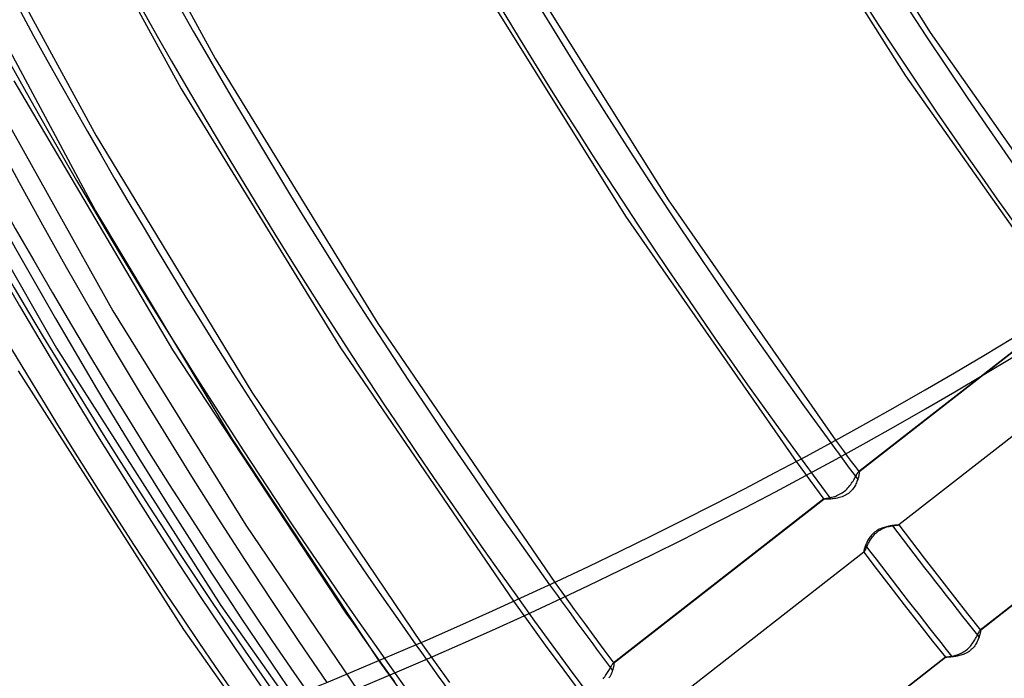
# Model space of a CAD drawing. Header units: millimetres. Extents: x -216 to 210, y -272 to 267.
# Tile 19 of 87: x -135 to -95, y -71 to -44. Entities that reach past the tile are written whole.
import ezdxf

# ---------------------------------------------------------------- set-up
doc = ezdxf.new("R2010")
doc.units = ezdxf.units.MM
doc.layers.add('MAIN-1', color=7, linetype='Continuous')

msp = doc.modelspace()

# ---------------------------------------------------------------- linework, layer by layer
at = {"layer": 'MAIN-1'}
for p, q in [((-104.279, -34.365), (-97.837, -44.664)), ((-132.734, -34.558), (-126.65, -45.718)), ((-133.972, -36.066), (-128.012, -46.937)), ((-104.83, -36.939), (-98.823, -46.413)), ((-137.306, -38.03), (-131.445, -48.844)), ((-114.618, -41.483), (-108.39, -51.416)), ((-116.437, -41.924), (-110.103, -52.071)), ((-136.472, -42.528), (-131.466, -51.86)), ((-97.837, -44.664), (-90.807, -54.693)), ((-126.65, -45.718), (-120.096, -56.407)), ((-98.823, -46.413), (-92.323, -55.653)), ((-134.759, -46.624), (-128.362, -57.471)), ((-139.097, -46.825), (-133.042, -57.406)), ((-135.686, -47.1), (-130.767, -55.89)), ((-128.012, -46.937), (-121.589, -57.393)), ((-131.445, -48.844), (-125.168, -59.173)), ((-108.39, -51.416), (-101.642, -61.112)), ((-131.466, -51.86), (-125.965, -61.066)), ((-110.103, -52.071), (-103.231, -61.972)), ((-130.767, -55.89), (-125.417, -64.545)), ((-92.231, -55.773), (-100.717, -62.394)), ((-100.709, -62.389), (-92.232, -55.776)), ((-120.096, -56.407), (-112.964, -66.846)), ((-133.042, -57.406), (-126.417, -67.782)), ((-128.362, -57.471), (-121.374, -68.084)), ((-121.589, -57.393), (-114.619, -67.611)), ((-90.623, -57.922), (-99.096, -64.533)), ((-90.619, -57.921), (-99.093, -64.532)), ((-134.585, -58.314), (-127.921, -68.754)), ((-125.168, -59.173), (-118.352, -69.275)), ((-125.965, -61.066), (-120.055, -70.005)), ((-101.642, -61.112), (-101.485, -61.326)), ((-101.485, -61.326), (-101.328, -61.54)), ((-101.328, -61.54), (-101.171, -61.753)), ((-101.171, -61.753), (-101.014, -61.967)), ((-103.231, -61.972), (-103.046, -62.225)), ((-103.046, -62.225), (-102.86, -62.478)), ((-101.014, -61.967), (-100.856, -62.18)), ((-100.856, -62.18), (-100.698, -62.393)), ((-87.336, -62.159), (-95.813, -68.773)), ((-95.807, -68.77), (-87.335, -62.16)), ((-102.86, -62.478), (-102.674, -62.731)), ((-100.912, -62.714), (-100.886, -62.67)), ((-100.886, -62.67), (-100.863, -62.629)), ((-100.863, -62.629), (-100.841, -62.589)), ((-100.841, -62.589), (-100.82, -62.552)), ((-100.82, -62.552), (-100.801, -62.518)), ((-100.801, -62.518), (-100.783, -62.488)), ((-100.783, -62.488), (-100.767, -62.461)), ((-100.767, -62.461), (-100.752, -62.437)), ((-100.75, -62.696), (-100.766, -62.739)), ((-100.752, -62.437), (-100.739, -62.418)), ((-100.741, -62.666), (-100.75, -62.696)), ((-100.732, -62.638), (-100.741, -62.666)), ((-100.739, -62.418), (-100.727, -62.404)), ((-100.725, -62.611), (-100.732, -62.638)), ((-100.727, -62.404), (-100.717, -62.394)), ((-100.718, -62.584), (-100.725, -62.611)), ((-100.712, -62.559), (-100.718, -62.584)), ((-100.717, -62.394), (-100.716, -62.393)), ((-100.716, -62.393), (-100.714, -62.392)), ((-100.714, -62.392), (-100.713, -62.391)), ((-100.713, -62.391), (-100.711, -62.39)), ((-100.707, -62.536), (-100.712, -62.559)), ((-100.711, -62.39), (-100.71, -62.39)), ((-100.71, -62.39), (-100.709, -62.389)), ((-100.709, -62.389), (-100.707, -62.389)), ((-100.707, -62.389), (-100.705, -62.389)), ((-100.702, -62.513), (-100.707, -62.536)), ((-100.705, -62.389), (-100.703, -62.389)), ((-100.703, -62.389), (-100.701, -62.39)), ((-100.699, -62.492), (-100.702, -62.513)), ((-100.701, -62.39), (-100.7, -62.391)), ((-100.7, -62.391), (-100.698, -62.393)), ((-100.696, -62.473), (-100.699, -62.492)), ((-100.698, -62.393), (-100.696, -62.398)), ((-100.696, -62.398), (-100.694, -62.406)), ((-100.694, -62.456), (-100.696, -62.473)), ((-100.694, -62.406), (-100.693, -62.415)), ((-100.693, -62.44), (-100.694, -62.456)), ((-100.693, -62.415), (-100.692, -62.427)), ((-100.692, -62.427), (-100.693, -62.44)), ((-102.674, -62.731), (-102.488, -62.983)), ((-102.488, -62.983), (-102.302, -63.235)), ((-101.232, -63.125), (-101.187, -63.082)), ((-101.187, -63.082), (-101.145, -63.038)), ((-101.145, -63.038), (-101.105, -62.992)), ((-101.105, -62.992), (-101.067, -62.945)), ((-101.067, -62.945), (-101.032, -62.898)), ((-101.032, -62.898), (-100.999, -62.851)), ((-100.999, -62.851), (-100.968, -62.804)), ((-100.968, -62.804), (-100.939, -62.759)), ((-100.93, -63.058), (-100.963, -63.101)), ((-100.939, -62.759), (-100.912, -62.714)), ((-100.9, -63.013), (-100.93, -63.058)), ((-100.872, -62.968), (-100.9, -63.013)), ((-100.846, -62.922), (-100.872, -62.968)), ((-100.823, -62.876), (-100.846, -62.922)), ((-100.802, -62.83), (-100.823, -62.876)), ((-100.783, -62.784), (-100.802, -62.83)), ((-100.766, -62.739), (-100.783, -62.784)), ((-102.114, -63.484), (-110.6, -70.105)), ((-110.591, -70.1), (-102.115, -63.487)), ((-102.302, -63.235), (-102.115, -63.487)), ((-102.116, -63.486), (-102.115, -63.485)), ((-102.116, -63.487), (-102.116, -63.486)), ((-102.116, -63.486), (-102.116, -63.486)), ((-102.115, -63.487), (-102.116, -63.487)), ((-102.115, -63.485), (-102.114, -63.484)), ((-102.115, -63.485), (-102.115, -63.485)), ((-102.111, -63.489), (-102.115, -63.487)), ((-102.115, -63.487), (-102.115, -63.487)), ((-102.115, -63.487), (-102.115, -63.487)), ((-102.115, -63.487), (-102.115, -63.487)), ((-102.115, -63.487), (-102.115, -63.487)), ((-102.115, -63.487), (-102.115, -63.487)), ((-102.115, -63.487), (-102.115, -63.487)), ((-102.114, -63.484), (-102.11, -63.482)), ((-102.102, -63.491), (-102.111, -63.489)), ((-102.11, -63.482), (-102.104, -63.48)), ((-102.104, -63.48), (-102.094, -63.477)), ((-102.088, -63.493), (-102.102, -63.491)), ((-102.094, -63.477), (-102.083, -63.474)), ((-102.083, -63.474), (-102.068, -63.471)), ((-102.068, -63.471), (-102.052, -63.468)), ((-102.052, -63.468), (-102.033, -63.464)), ((-102.033, -63.464), (-102.012, -63.46)), ((-102.012, -63.46), (-101.989, -63.455)), ((-101.989, -63.455), (-101.964, -63.451)), ((-101.964, -63.451), (-101.937, -63.445)), ((-101.937, -63.445), (-101.909, -63.439)), ((-101.872, -63.49), (-101.914, -63.492)), ((-101.909, -63.439), (-101.879, -63.433)), ((-101.879, -63.433), (-101.835, -63.422)), ((-101.828, -63.487), (-101.872, -63.49)), ((-101.835, -63.422), (-101.788, -63.41)), ((-101.782, -63.482), (-101.828, -63.487)), ((-101.788, -63.41), (-101.74, -63.397)), ((-101.734, -63.477), (-101.782, -63.482)), ((-101.74, -63.397), (-101.69, -63.381)), ((-101.685, -63.47), (-101.734, -63.477)), ((-101.69, -63.381), (-101.639, -63.364)), ((-101.635, -63.462), (-101.685, -63.47)), ((-101.639, -63.364), (-101.587, -63.344)), ((-101.584, -63.452), (-101.635, -63.462)), ((-101.587, -63.344), (-101.535, -63.322)), ((-101.532, -63.441), (-101.584, -63.452)), ((-101.535, -63.322), (-101.483, -63.296)), ((-101.48, -63.428), (-101.532, -63.441)), ((-101.483, -63.296), (-101.431, -63.268)), ((-101.427, -63.412), (-101.48, -63.428)), ((-101.431, -63.268), (-101.379, -63.237)), ((-101.375, -63.394), (-101.427, -63.412)), ((-101.379, -63.237), (-101.328, -63.202)), ((-101.322, -63.373), (-101.375, -63.394)), ((-101.328, -63.202), (-101.279, -63.165)), ((-101.27, -63.349), (-101.322, -63.373)), ((-101.279, -63.165), (-101.232, -63.125)), ((-101.22, -63.322), (-101.27, -63.349)), ((-101.172, -63.292), (-101.22, -63.322)), ((-101.125, -63.259), (-101.172, -63.292)), ((-101.08, -63.223), (-101.125, -63.259)), ((-101.038, -63.184), (-101.08, -63.223)), ((-100.999, -63.144), (-101.038, -63.184)), ((-100.963, -63.101), (-100.999, -63.144)), ((-102.069, -63.494), (-102.088, -63.493)), ((-102.046, -63.495), (-102.069, -63.494)), ((-102.018, -63.495), (-102.046, -63.495)), ((-101.987, -63.495), (-102.018, -63.495)), ((-101.952, -63.494), (-101.987, -63.495)), ((-101.914, -63.492), (-101.952, -63.494)), ((-125.417, -64.545), (-119.72, -72.937)), ((-99.784, -64.664), (-99.834, -64.684)), ((-99.734, -64.645), (-99.784, -64.664)), ((-99.767, -64.687), (-99.718, -64.665)), ((-99.684, -64.629), (-99.734, -64.645)), ((-99.718, -64.665), (-99.669, -64.645)), ((-99.635, -64.615), (-99.684, -64.629)), ((-99.669, -64.645), (-99.62, -64.627)), ((-99.587, -64.602), (-99.635, -64.615)), ((-99.62, -64.627), (-99.572, -64.612)), ((-99.539, -64.591), (-99.587, -64.602)), ((-99.572, -64.612), (-99.524, -64.599)), ((-99.493, -64.582), (-99.539, -64.591)), ((-99.524, -64.599), (-99.478, -64.587)), ((-99.448, -64.573), (-99.493, -64.582)), ((-99.478, -64.587), (-99.434, -64.578)), ((-99.405, -64.566), (-99.448, -64.573)), ((-99.434, -64.578), (-99.391, -64.569)), ((-99.364, -64.56), (-99.405, -64.566)), ((-99.391, -64.569), (-99.35, -64.562)), ((-99.324, -64.555), (-99.364, -64.56)), ((-99.35, -64.562), (-99.317, -64.557)), ((-99.287, -64.55), (-99.324, -64.555)), ((-99.317, -64.557), (-99.286, -64.552)), ((-99.253, -64.546), (-99.287, -64.55)), ((-99.286, -64.552), (-99.257, -64.548)), ((-99.257, -64.548), (-99.229, -64.545)), ((-99.222, -64.543), (-99.253, -64.546)), ((-99.229, -64.545), (-99.204, -64.542)), ((-99.193, -64.54), (-99.222, -64.543)), ((-99.204, -64.542), (-99.181, -64.54)), ((-99.168, -64.538), (-99.193, -64.54)), ((-99.181, -64.54), (-99.16, -64.538)), ((-99.146, -64.536), (-99.168, -64.538)), ((-99.16, -64.538), (-99.142, -64.536)), ((-99.127, -64.535), (-99.146, -64.536)), ((-99.142, -64.536), (-99.127, -64.535)), ((-99.113, -64.534), (-99.127, -64.535)), ((-99.127, -64.535), (-99.114, -64.534)), ((-99.114, -64.534), (-99.104, -64.533)), ((-99.102, -64.533), (-99.113, -64.534)), ((-99.104, -64.533), (-99.097, -64.533)), ((-99.096, -64.533), (-99.102, -64.533)), ((-99.097, -64.533), (-99.094, -64.532)), ((-99.093, -64.532), (-99.096, -64.533)), ((-99.094, -64.532), (-99.093, -64.532)), ((-99.093, -64.532), (-98.582, -65.203)), ((-100.287, -65.063), (-100.314, -65.106)), ((-100.256, -65.02), (-100.287, -65.063)), ((-100.224, -64.979), (-100.256, -65.02)), ((-100.189, -64.938), (-100.224, -64.979)), ((-100.214, -65.097), (-100.184, -65.053)), ((-100.152, -64.898), (-100.189, -64.938)), ((-100.184, -65.053), (-100.152, -65.008)), ((-100.111, -64.861), (-100.152, -64.898)), ((-100.152, -65.008), (-100.117, -64.965)), ((-100.117, -64.965), (-100.08, -64.922)), ((-100.069, -64.825), (-100.111, -64.861)), ((-100.08, -64.922), (-100.041, -64.881)), ((-100.025, -64.792), (-100.069, -64.825)), ((-100.041, -64.881), (-100, -64.843)), ((-99.979, -64.761), (-100.025, -64.792)), ((-100, -64.843), (-99.957, -64.806)), ((-99.932, -64.733), (-99.979, -64.761)), ((-99.957, -64.806), (-99.911, -64.772)), ((-99.883, -64.707), (-99.932, -64.733)), ((-99.911, -64.772), (-99.864, -64.741)), ((-99.834, -64.684), (-99.883, -64.707)), ((-99.864, -64.741), (-99.816, -64.712)), ((-99.816, -64.712), (-99.767, -64.687)), ((-100.478, -65.473), (-100.485, -65.499)), ((-100.469, -65.446), (-100.478, -65.473)), ((-100.459, -65.417), (-100.469, -65.446)), ((-100.448, -65.386), (-100.459, -65.417)), ((-100.437, -65.355), (-100.448, -65.386)), ((-100.421, -65.316), (-100.437, -65.355)), ((-100.429, -65.5), (-100.413, -65.467)), ((-100.403, -65.275), (-100.421, -65.316)), ((-100.413, -65.467), (-100.396, -65.432)), ((-100.384, -65.234), (-100.403, -65.275)), ((-100.396, -65.432), (-100.378, -65.394)), ((-100.363, -65.192), (-100.384, -65.234)), ((-100.378, -65.394), (-100.359, -65.355)), ((-100.34, -65.149), (-100.363, -65.192)), ((-100.359, -65.355), (-100.338, -65.314)), ((-100.314, -65.106), (-100.34, -65.149)), ((-100.338, -65.314), (-100.317, -65.272)), ((-100.317, -65.272), (-100.293, -65.229)), ((-100.293, -65.229), (-100.269, -65.185)), ((-100.269, -65.185), (-100.243, -65.141)), ((-100.243, -65.141), (-100.214, -65.097)), ((-98.582, -65.203), (-98.069, -65.873)), ((-100.505, -65.632), (-108.977, -72.242)), ((-100.5, -65.63), (-108.974, -72.242)), ((-100.507, -65.597), (-100.509, -65.609)), ((-100.509, -65.609), (-100.509, -65.619)), ((-100.509, -65.619), (-100.508, -65.626)), ((-100.508, -65.626), (-100.507, -65.631)), ((-100.505, -65.582), (-100.507, -65.597)), ((-100.507, -65.631), (-100.506, -65.631)), ((-100.507, -65.631), (-100.003, -66.292)), ((-100.506, -65.631), (-100.506, -65.631)), ((-100.506, -65.631), (-100.506, -65.631)), ((-100.506, -65.631), (-100.505, -65.632)), ((-100.501, -65.564), (-100.505, -65.582)), ((-100.505, -65.632), (-100.504, -65.632)), ((-100.505, -65.632), (-100.505, -65.632)), ((-100.505, -65.632), (-100.505, -65.632)), ((-100.504, -65.632), (-100.503, -65.632)), ((-100.503, -65.632), (-100.502, -65.632)), ((-100.502, -65.632), (-100.502, -65.631)), ((-100.502, -65.631), (-100.501, -65.631)), ((-100.497, -65.545), (-100.501, -65.564)), ((-100.501, -65.631), (-100.5, -65.63)), ((-100.5, -65.63), (-100.494, -65.624)), ((-100.492, -65.523), (-100.497, -65.545)), ((-100.494, -65.624), (-100.486, -65.613)), ((-100.485, -65.499), (-100.492, -65.523)), ((-100.486, -65.613), (-100.478, -65.598)), ((-100.478, -65.598), (-100.467, -65.579)), ((-100.467, -65.579), (-100.456, -65.556)), ((-100.456, -65.556), (-100.443, -65.53)), ((-100.443, -65.53), (-100.429, -65.5)), ((-98.069, -65.873), (-97.459, -66.661)), ((-100.003, -66.292), (-99.497, -66.951)), ((-97.459, -66.661), (-96.847, -67.447)), ((-112.964, -66.846), (-112.571, -67.391)), ((-99.497, -66.951), (-98.873, -67.758)), ((-112.571, -67.391), (-112.176, -67.936)), ((-96.847, -67.447), (-96.326, -68.11)), ((-126.417, -67.782), (-119.251, -77.899)), ((-114.619, -67.611), (-114.172, -68.231)), ((-98.873, -67.758), (-98.247, -68.563)), ((-121.374, -68.084), (-121.152, -68.404)), ((-114.172, -68.231), (-113.724, -68.85)), ((-112.176, -67.936), (-111.779, -68.479)), ((-96.326, -68.11), (-95.803, -68.772)), ((-121.152, -68.404), (-120.93, -68.723)), ((-111.779, -68.479), (-111.381, -69.022)), ((-98.247, -68.563), (-97.733, -69.217)), ((-127.921, -68.754), (-120.713, -78.933)), ((-120.93, -68.723), (-120.707, -69.041)), ((-120.707, -69.041), (-120.483, -69.36)), ((-113.724, -68.85), (-113.274, -69.468)), ((-111.381, -69.022), (-110.982, -69.563)), ((-95.981, -69.076), (-95.96, -69.037)), ((-95.96, -69.037), (-95.94, -68.999)), ((-95.94, -68.999), (-95.922, -68.964)), ((-95.922, -68.964), (-95.905, -68.931)), ((-95.905, -68.931), (-95.889, -68.9)), ((-95.889, -68.9), (-95.874, -68.872)), ((-95.874, -68.872), (-95.861, -68.847)), ((-95.861, -68.847), (-95.849, -68.825)), ((-95.852, -69.032), (-95.861, -69.058)), ((-95.843, -69.006), (-95.852, -69.032)), ((-95.849, -68.825), (-95.838, -68.806)), ((-95.836, -68.98), (-95.843, -69.006)), ((-95.838, -68.806), (-95.829, -68.791)), ((-95.829, -68.956), (-95.836, -68.98)), ((-95.829, -68.791), (-95.82, -68.78)), ((-95.823, -68.933), (-95.829, -68.956)), ((-95.817, -68.912), (-95.823, -68.933)), ((-95.82, -68.78), (-95.813, -68.773)), ((-95.813, -68.891), (-95.817, -68.912)), ((-95.813, -68.773), (-95.812, -68.772)), ((-95.809, -68.872), (-95.813, -68.891)), ((-95.812, -68.772), (-95.811, -68.772)), ((-95.811, -68.772), (-95.81, -68.771)), ((-95.81, -68.771), (-95.809, -68.771)), ((-95.809, -68.771), (-95.808, -68.77)), ((-95.805, -68.854), (-95.809, -68.872)), ((-95.808, -68.77), (-95.807, -68.77)), ((-95.807, -68.77), (-95.806, -68.77)), ((-95.806, -68.77), (-95.805, -68.77)), ((-95.805, -68.77), (-95.805, -68.771)), ((-95.805, -68.771), (-95.804, -68.771)), ((-95.803, -68.838), (-95.805, -68.854)), ((-95.804, -68.771), (-95.803, -68.772)), ((-95.803, -68.772), (-95.803, -68.772)), ((-95.803, -68.772), (-95.801, -68.776)), ((-95.801, -68.823), (-95.803, -68.838)), ((-95.801, -68.776), (-95.799, -68.782)), ((-95.799, -68.81), (-95.801, -68.823)), ((-95.799, -68.782), (-95.799, -68.79)), ((-95.799, -68.79), (-95.799, -68.799)), ((-95.799, -68.799), (-95.799, -68.81)), ((-120.483, -69.36), (-120.259, -69.678)), ((-118.352, -69.275), (-117.776, -70.082)), ((-97.733, -69.217), (-97.218, -69.869)), ((-96.246, -69.457), (-96.208, -69.416)), ((-96.208, -69.416), (-96.173, -69.374)), ((-96.173, -69.374), (-96.14, -69.331)), ((-96.14, -69.331), (-96.109, -69.287)), ((-96.109, -69.287), (-96.08, -69.244)), ((-96.063, -69.443), (-96.097, -69.483)), ((-96.08, -69.244), (-96.052, -69.201)), ((-96.032, -69.401), (-96.063, -69.443)), ((-96.052, -69.201), (-96.027, -69.158)), ((-96.003, -69.358), (-96.032, -69.401)), ((-96.027, -69.158), (-96.003, -69.117)), ((-96.003, -69.117), (-95.981, -69.076)), ((-95.977, -69.315), (-96.003, -69.358)), ((-95.953, -69.271), (-95.977, -69.315)), ((-95.931, -69.228), (-95.953, -69.271)), ((-95.91, -69.184), (-95.931, -69.228)), ((-95.892, -69.141), (-95.91, -69.184)), ((-95.876, -69.099), (-95.892, -69.141)), ((-95.861, -69.058), (-95.876, -69.099)), ((-120.259, -69.678), (-120.034, -69.997)), ((-113.274, -69.468), (-112.822, -70.084)), ((-110.982, -69.563), (-110.581, -70.103)), ((-97.062, -69.843), (-97.039, -69.839)), ((-97.039, -69.839), (-97.016, -69.835)), ((-97.016, -69.835), (-96.992, -69.831)), ((-96.992, -69.831), (-96.967, -69.826)), ((-96.967, -69.826), (-96.926, -69.817)), ((-96.926, -69.817), (-96.883, -69.807)), ((-96.843, -69.839), (-96.888, -69.846)), ((-96.883, -69.807), (-96.839, -69.795)), ((-96.796, -69.831), (-96.843, -69.839)), ((-96.839, -69.795), (-96.793, -69.783)), ((-96.748, -69.822), (-96.796, -69.831)), ((-96.793, -69.783), (-96.746, -69.768)), ((-96.7, -69.812), (-96.748, -69.822)), ((-96.746, -69.768), (-96.699, -69.751)), ((-96.651, -69.8), (-96.7, -69.812)), ((-96.699, -69.751), (-96.652, -69.733)), ((-96.652, -69.733), (-96.604, -69.712)), ((-96.601, -69.787), (-96.651, -69.8)), ((-96.604, -69.712), (-96.556, -69.689)), ((-96.551, -69.772), (-96.601, -69.787)), ((-96.556, -69.689), (-96.508, -69.664)), ((-96.501, -69.754), (-96.551, -69.772)), ((-96.508, -69.664), (-96.461, -69.635)), ((-96.45, -69.734), (-96.501, -69.754)), ((-96.461, -69.635), (-96.415, -69.604)), ((-96.401, -69.712), (-96.45, -69.734)), ((-96.415, -69.604), (-96.37, -69.571)), ((-96.352, -69.687), (-96.401, -69.712)), ((-96.37, -69.571), (-96.326, -69.535)), ((-96.305, -69.66), (-96.352, -69.687)), ((-96.326, -69.535), (-96.285, -69.497)), ((-96.259, -69.629), (-96.305, -69.66)), ((-96.285, -69.497), (-96.246, -69.457)), ((-96.215, -69.596), (-96.259, -69.629)), ((-96.173, -69.561), (-96.215, -69.596)), ((-96.134, -69.523), (-96.173, -69.561)), ((-96.097, -69.483), (-96.134, -69.523)), ((-120.055, -70.005), (-114.538, -77.627)), ((-120.034, -69.997), (-119.423, -70.857)), ((-117.776, -70.082), (-117.198, -70.888)), ((-112.822, -70.084), (-112.368, -70.699)), ((-110.702, -70.264), (-110.686, -70.234)), ((-110.686, -70.234), (-110.67, -70.206)), ((-110.67, -70.206), (-110.655, -70.181)), ((-110.655, -70.181), (-110.642, -70.159)), ((-110.642, -70.159), (-110.629, -70.14)), ((-110.629, -70.14), (-110.618, -70.125)), ((-110.618, -70.125), (-110.608, -70.113)), ((-110.608, -70.113), (-110.6, -70.105)), ((-110.6, -70.105), (-110.598, -70.103)), ((-110.598, -70.103), (-110.597, -70.102)), ((-110.597, -70.102), (-110.595, -70.102)), ((-110.595, -70.102), (-110.594, -70.101)), ((-110.594, -70.101), (-110.592, -70.1)), ((-110.592, -70.1), (-110.591, -70.1)), ((-110.591, -70.1), (-110.589, -70.1)), ((-110.586, -70.223), (-110.59, -70.246)), ((-110.589, -70.1), (-110.587, -70.1)), ((-110.587, -70.1), (-110.586, -70.1)), ((-110.586, -70.1), (-110.584, -70.101)), ((-110.582, -70.203), (-110.586, -70.223)), ((-110.584, -70.101), (-110.583, -70.102)), ((-110.583, -70.102), (-110.581, -70.103)), ((-110.579, -70.183), (-110.582, -70.203)), ((-110.581, -70.103), (-110.579, -70.109)), ((-110.579, -70.109), (-110.577, -70.116)), ((-110.577, -70.166), (-110.579, -70.183)), ((-110.577, -70.116), (-110.576, -70.126)), ((-110.576, -70.151), (-110.577, -70.166)), ((-110.576, -70.126), (-110.575, -70.137)), ((-110.575, -70.137), (-110.576, -70.151)), ((-97.217, -69.869), (-105.695, -76.483)), ((-105.688, -76.48), (-97.216, -69.87)), ((-97.217, -69.869), (-97.218, -69.869)), ((-97.218, -69.869), (-97.218, -69.869)), ((-97.218, -69.869), (-97.218, -69.869)), ((-97.218, -69.869), (-97.218, -69.869)), ((-97.218, -69.869), (-97.218, -69.869)), ((-97.218, -69.869), (-97.217, -69.869)), ((-97.217, -69.869), (-97.215, -69.868)), ((-97.217, -69.87), (-97.217, -69.869)), ((-97.217, -69.869), (-97.217, -69.869)), ((-97.217, -69.869), (-97.217, -69.869)), ((-97.217, -69.869), (-97.217, -69.869)), ((-97.217, -69.869), (-97.217, -69.869)), ((-97.216, -69.87), (-97.217, -69.87)), ((-97.21, -69.87), (-97.216, -69.87)), ((-97.215, -69.868), (-97.212, -69.867)), ((-97.212, -69.867), (-97.206, -69.866)), ((-97.2, -69.87), (-97.21, -69.87)), ((-97.206, -69.866), (-97.199, -69.865)), ((-97.185, -69.87), (-97.2, -69.87)), ((-97.199, -69.865), (-97.19, -69.863)), ((-97.19, -69.863), (-97.179, -69.861)), ((-97.166, -69.87), (-97.185, -69.87)), ((-97.179, -69.861), (-97.167, -69.86)), ((-97.167, -69.86), (-97.153, -69.858)), ((-97.143, -69.869), (-97.166, -69.87)), ((-97.153, -69.858), (-97.137, -69.855)), ((-97.115, -69.867), (-97.143, -69.869)), ((-97.137, -69.855), (-97.12, -69.853)), ((-97.12, -69.853), (-97.102, -69.85)), ((-97.085, -69.865), (-97.115, -69.867)), ((-97.102, -69.85), (-97.082, -69.847)), ((-97.051, -69.863), (-97.085, -69.865)), ((-97.082, -69.847), (-97.062, -69.843)), ((-97.014, -69.86), (-97.051, -69.863)), ((-96.974, -69.856), (-97.014, -69.86)), ((-96.932, -69.851), (-96.974, -69.856)), ((-96.888, -69.846), (-96.932, -69.851)), ((-110.943, -70.65), (-110.912, -70.608)), ((-110.912, -70.608), (-110.883, -70.566)), ((-110.883, -70.566), (-110.855, -70.525)), ((-110.855, -70.525), (-110.83, -70.484)), ((-110.83, -70.484), (-110.805, -70.444)), ((-110.805, -70.444), (-110.782, -70.405)), ((-110.782, -70.405), (-110.76, -70.367)), ((-110.76, -70.367), (-110.74, -70.331)), ((-110.729, -70.63), (-110.745, -70.659)), ((-110.74, -70.331), (-110.721, -70.296)), ((-110.714, -70.601), (-110.729, -70.63)), ((-110.721, -70.296), (-110.702, -70.264)), ((-110.7, -70.572), (-110.714, -70.601)), ((-110.687, -70.543), (-110.7, -70.572)), ((-110.675, -70.514), (-110.687, -70.543)), ((-110.664, -70.486), (-110.675, -70.514)), ((-110.653, -70.459), (-110.664, -70.486)), ((-110.643, -70.432), (-110.653, -70.459)), ((-110.634, -70.405), (-110.643, -70.432)), ((-110.625, -70.376), (-110.634, -70.405)), ((-110.616, -70.348), (-110.625, -70.376)), ((-110.608, -70.32), (-110.616, -70.348)), ((-110.601, -70.294), (-110.608, -70.32)), ((-110.595, -70.269), (-110.601, -70.294)), ((-110.59, -70.246), (-110.595, -70.269)), ((-112.368, -70.699), (-111.913, -71.312)), ((-111.011, -70.733), (-110.976, -70.692)), ((-110.976, -70.692), (-110.943, -70.65)), ((-110.762, -70.688), (-110.78, -70.717)), ((-110.745, -70.659), (-110.762, -70.688))]:
    msp.add_line(p, q, dxfattribs=at)
for centre, major_axis, ratio, start_param, end_param in [((-0.5, -0.433), (123.73, -142.871), 0.75, 0.713724, 3.451437), ((0, 0), (-123.075, 142.115), 0.75, -2.427868, 0.713724), ((-43, -37.239), (-117.838, 136.067), 0.75, 0, 2.284521), ((-43, -37.239), (117.183, -135.311), 0.75, -3.141592, -0.857072), ((21.329, 18.471), (-117.769, 135.988), 0.75, 0.713724, 1.469984), ((16.929, 14.661), (-123.628, 142.753), 0.75, 0.713724, 1.471372), ((12.529, 10.85), (-129.487, 149.519), 0.75, 0.713724, 1.473422), ((21.329, 18.471), (-108.629, 125.434), 0.75, 0.713724, 1.466754), ((12.529, 10.85), (128.315, -148.166), 0.75, -2.414628, -1.690894), ((8.129, 7.04), (-129.487, 149.519), 0.75, 0.713724, 1.473422), ((3.729, 3.229), (-129.487, 149.519), 0.75, 0.713724, 1.473422), ((3.729, 3.229), (128.315, -148.166), 0.75, -2.427868, -1.667819), ((0, 0), (-123.075, 142.115), 0.75, 0.713724, 3.855317), ((-0.5, -0.433), (123.73, -142.871), 0.75, -2.427868, -0.309845), ((-5, -4.33), (-117.838, 136.067), 0.75, 0.713724, 2.284521), ((-4.5, -3.897), (-117.183, 135.311), 0.75, 0.713724, 1.422862), ((16.929, 14.661), (122.456, -141.4), 0.75, -2.290721, -1.680026), ((21.329, 18.471), (116.597, -134.635), 0.75, -2.221943, -1.672797), ((21.329, 18.471), (107.457, -124.08), 0.75, -2.177584, -1.675191), ((8.129, 7.04), (128.315, -148.166), 0.75, -2.067312, -1.699622), ((-221.941, 29.127), (-186.152, -1.771), 0.639927, 1.891266, 2.438799), ((-221.934, 28.358), (-186.152, -1.771), 0.639927, 1.891266, 2.438799), ((16.929, 14.661), (122.456, -141.4), 0.75, -1.680026, -1.6702), ((16.929, 14.661), (122.456, -141.4), 0.75, -1.657701, -1.62724), ((16.929, 14.661), (-123.628, 142.753), 0.75, 1.484121, 1.514124), ((12.529, 10.85), (128.315, -148.166), 0.75, -1.690894, -1.66894), ((8.129, 7.04), (128.315, -148.166), 0.75, -1.699622, -1.667819)]:
    msp.add_ellipse(centre, major_axis=major_axis, ratio=ratio, start_param=start_param, end_param=end_param, dxfattribs=at)

doc.saveas('drawing.dxf')
